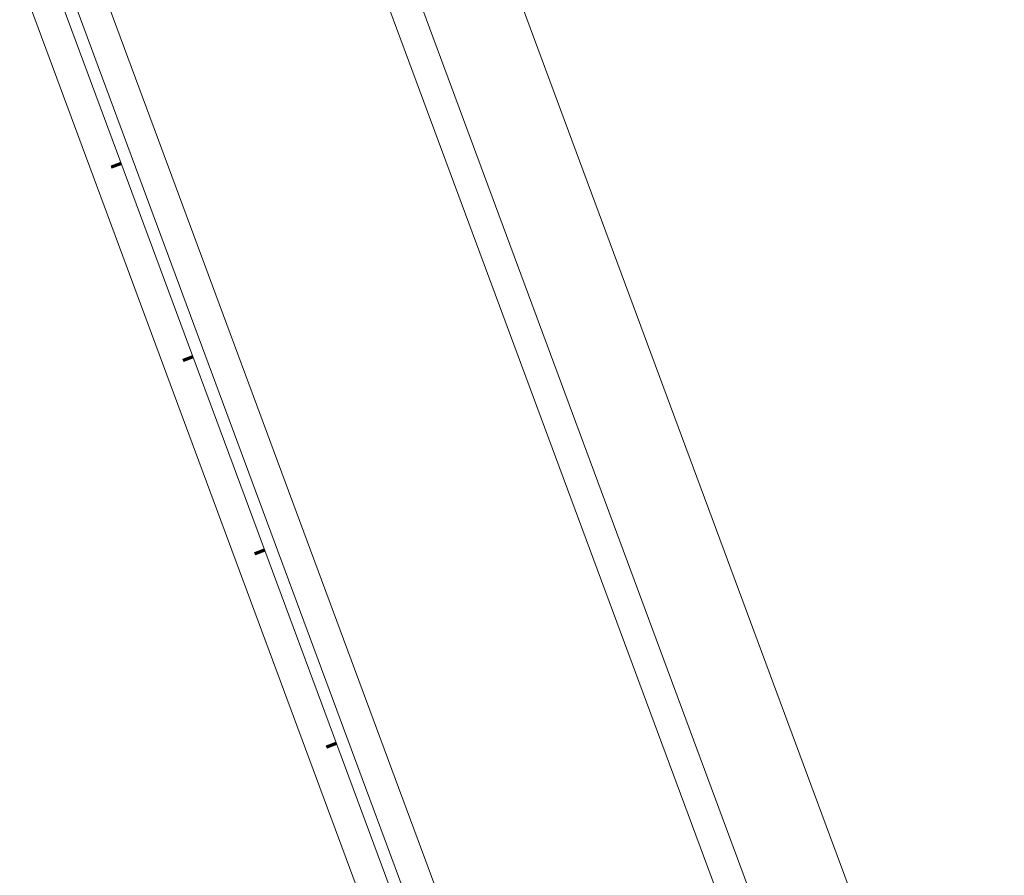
# Model space of a CAD drawing. Extents: x 168554 to 174410, y 515675 to 521218.
# Tile 22 of 110: x 171842.37 to 171848.1, y 518965.44 to 518970.41. Entities that reach past the tile are written whole.
import ezdxf

# ---------------------------------------------------------------- set-up
doc = ezdxf.new("R2010")
doc.units = 0
doc.header["$MEASUREMENT"] = 0
doc.layers.add('Algemeen - Fase Ontsluitingsweg - 1070 Ondergrond', color=7, linetype='Continuous', lineweight=9)
doc.layers.add('Algemeen - Fase Ontsluitingsweg - 1070 Ondergrond 2', color=7, linetype='Continuous', lineweight=9)

msp = doc.modelspace()

# ---------------------------------------------------------------- linework, layer by layer
at = {"layer": 'Algemeen - Fase Ontsluitingsweg - 1070 Ondergrond'}
msp.add_line((171859.1181, 518931.6482), (171838.7933, 518986.432), dxfattribs=at)
at = {"layer": 'Algemeen - Fase Ontsluitingsweg - 1070 Ondergrond 2'}
for p, q in [((171837.3433, 518991.9203), (171850.1671, 518957.3566)), ((171836.8276, 518991.729), (171849.6515, 518957.1653)), ((171836.6589, 518991.6664), (171849.4827, 518957.1027)), ((171838.8856, 518981.2771), (171848.0518, 518956.5718)), ((171838.6512, 518981.1902), (171845.4572, 518962.8461)), ((171838.7168, 518981.2145), (171845.5229, 518962.8704)), ((171847.6486, 518956.4222), (171838.4825, 518981.1276))]:
    msp.add_line(p, q, dxfattribs=at)
for points in [[(171842.9567, 518969.5857), (171842.8997, 518969.5645), (171842.905, 518969.5504), (171842.962, 518969.5716)], [(171843.3742, 518968.4606), (171843.3172, 518968.4394), (171843.3224, 518968.4254), (171843.3794, 518968.4465)], [(171843.7916, 518967.3355), (171843.7346, 518967.3144), (171843.7398, 518967.3003), (171843.7968, 518967.3215)], [(171844.209, 518966.2105), (171844.152, 518966.1893), (171844.1572, 518966.1753), (171844.2142, 518966.1964)]]:
    msp.add_lwpolyline(points, dxfattribs=at)
for points in [[(171842.962, 518969.5716), (171842.9567, 518969.5857), (171842.905, 518969.5504), (171842.8997, 518969.5645)], [(171843.3794, 518968.4465), (171843.3742, 518968.4606), (171843.3224, 518968.4254), (171843.3172, 518968.4394)], [(171843.7968, 518967.3215), (171843.7916, 518967.3355), (171843.7398, 518967.3003), (171843.7346, 518967.3144)], [(171844.2142, 518966.1964), (171844.209, 518966.2105), (171844.1572, 518966.1753), (171844.152, 518966.1893)]]:
    msp.add_solid(points, dxfattribs=at)

doc.saveas('drawing.dxf')
